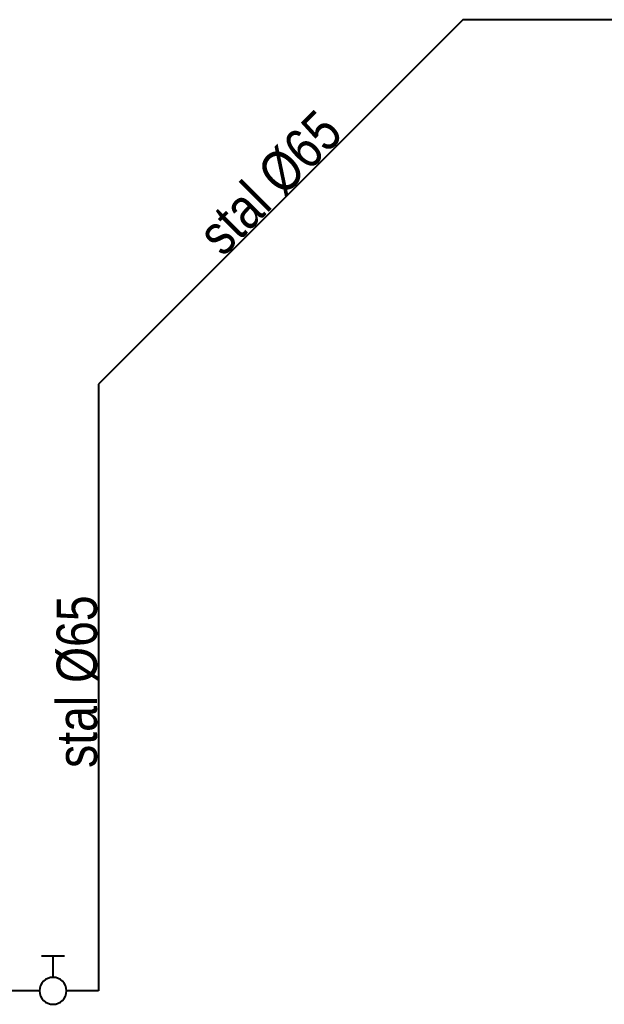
# Model space of a CAD drawing. Header units: centimetres. Extents: x 1912 to 37354, y 4932 to 6633.
# Tile 100 of 236: x 14084 to 14257, y 5580 to 5872. Entities that reach past the tile are written whole.
import ezdxf
from ezdxf.lldxf.tags import DXFTag

# ---------------------------------------------------------------- set-up
doc = ezdxf.new("R2010")
doc.units = ezdxf.units.CM
for name, color, linetype, lineweight in [('IS_Gaz', 40, 'Continuous', 40), ('IS_gaz 2', 44, 'Continuous', 35), ('IS_Opis', 250, 'Continuous', 9), ('IS_Zimna_woda', 5, 'SOLID', 40)]:
    doc.layers.add(name, color=color, linetype=linetype, lineweight=lineweight)
doc.styles.add('styl1', font='ARIALN.TTF')
tags = doc.linetypes.add('SOLID', pattern=[10, 10, 0]).pattern_tags.tags
tags[6:7] = [DXFTag(74, 4), DXFTag(75, 0), DXFTag(340, '0'), DXFTag(46, 0.0), DXFTag(50, 0.0), DXFTag(44, 0.0), DXFTag(45, 0.0)]
tags[4:5] = [DXFTag(74, 4), DXFTag(75, 0), DXFTag(340, '0'), DXFTag(46, 0.0), DXFTag(50, 0.0), DXFTag(44, 0.0), DXFTag(45, 0.0)]

# ---------------------------------------------------------------- blocks, each defined once
blk = doc.blocks.new('Zaworek')
at = {"layer": 'IS_Zimna_woda', "color": 18, "true_color": 0x000000}
for p, q in [((5.15, 1.72), (5.15, -1.72)), ((2, 0), (5.15, 0))]:
    blk.add_line(p, q, dxfattribs=at)
blk.add_circle((0, 0), 2, dxfattribs=at)

msp = doc.modelspace()

# ---------------------------------------------------------------- linework, layer by layer
at = {"layer": 'IS_Gaz'}
for p, q in [((14215.42, 5872.12), (14107.24, 5763.93)), ((14919.98, 5872.12), (14215.42, 5872.12)), ((14107.24, 5763.93), (14107.24, 5583.93)), ((14089.74, 5583.93), (13919.74, 5583.93)), ((14107.24, 5583.93), (14097.74, 5583.93))]:
    msp.add_line(p, q, dxfattribs=at)

# ---------------------------------------------------------------- block references
at = {"layer": 'IS_gaz 2', "color": 18, "true_color": 0x000000, "xscale": -1.999999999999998, "yscale": 1.999999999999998, "zscale": 1.999999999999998, "rotation": 269.9999999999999}
msp.add_blockref('Zaworek', (14093.74, 5583.93), dxfattribs=at)

# ---------------------------------------------------------------- texts
at = {"layer": 'IS_Opis', "char_height": 12, "width": 131.3292, "attachment_point": 8, "line_spacing_factor": 0.938532, "style": 'styl1'}
for insert, rotation in [((14162.57, 5819.27), 45), ((14107.24, 5675.68), 90)]:
    msp.add_mtext('stal %%C65', dxfattribs=dict(at, insert=insert, rotation=rotation))

doc.saveas('drawing.dxf')
